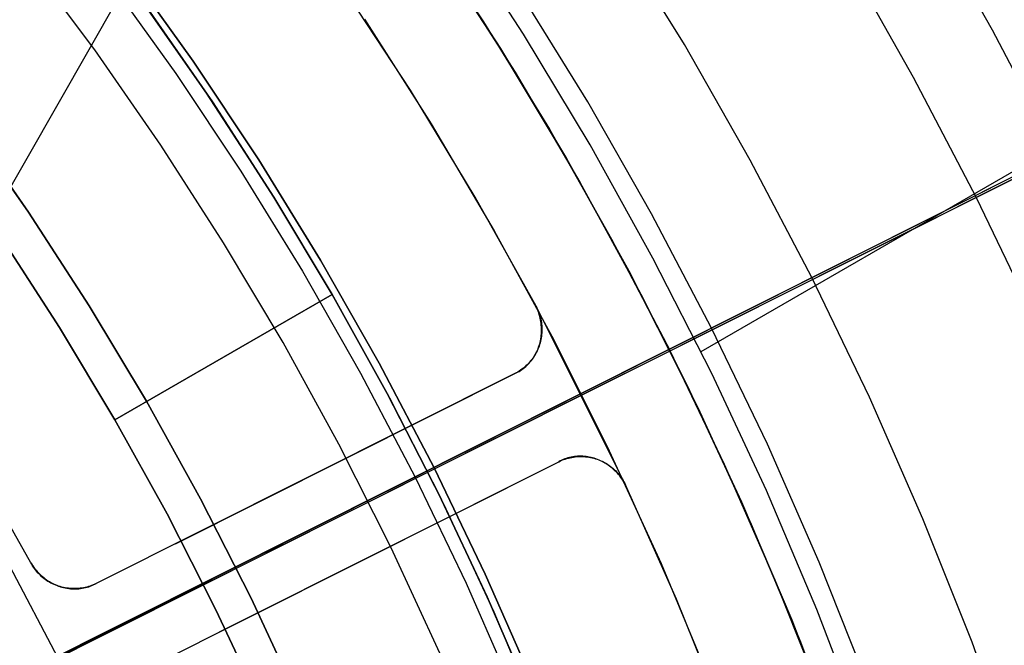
# Model space of a CAD drawing. Header units: millimetres. Extents: x 10871 to 12032, y -2698 to -1680.
# Tile 153 of 183: x 11505 to 11525, y -2020 to -2007. Entities that reach past the tile are written whole.
import ezdxf

# ---------------------------------------------------------------- set-up
doc = ezdxf.new("R2010")
doc.units = ezdxf.units.MM
for name, color, linetype in [('1', 7, 'Continuous'), ('color', 7, 'Continuous'), ('luz', 7, 'Continuous')]:
    doc.layers.add(name, color=color, linetype=linetype)

msp = doc.modelspace()

# ---------------------------------------------------------------- linework, layer by layer
at = {"layer": '1', "color": 7, "true_color": 0xffffff}
for p, q in [((11496.386, -2025.525, 34.804), (11510.391, -2001.011, 34.804)), ((11515.461, -2007.271, 65.998), (11514.031, -2005.069, 65.998)), ((11515.461, -2007.271, 65.998), (11514.031, -2005.069, 65.998)), ((11518.725, -2007.486, 69.704), (11517.311, -2005.191, 69.704)), ((11518.725, -2007.486, 69.704), (11517.311, -2005.191, 69.704)), ((11513.571, -2005.379, 46.606), (11514.99, -2007.566, 46.606)), ((11514.99, -2007.566, 34.804), (11513.571, -2005.379, 34.804)), ((11513.571, -2005.379, 46.606), (11514.99, -2007.566, 46.606)), ((11514.99, -2007.566, 40.705), (11513.571, -2005.379, 40.705)), ((11514.99, -2007.566, 34.804), (11513.571, -2005.379, 34.804)), ((11506.752, -2007.59, 44.653), (11505.343, -2005.702, 44.653)), ((11506.752, -2007.59, 44.653), (11505.343, -2005.702, 44.653)), ((11506.752, -2007.59, 44.653), (11505.343, -2005.702, 44.653)), ((11508.752, -2007.824, 46.153), (11507.355, -2005.874, 46.153)), ((11507.355, -2005.874, 53.153), (11508.752, -2007.824, 53.153)), ((11508.752, -2007.824, 46.153), (11507.355, -2005.874, 46.153)), ((11508.752, -2007.824, 49.653), (11507.355, -2005.874, 49.653)), ((11508.752, -2007.824, 53.153), (11507.355, -2005.874, 53.153)), ((11507.008, -2006.131, 138.188), (11508.397, -2008.07, 138.188)), ((11509.01, -2008.454, 42.804), (11507.626, -2006.475, 42.804)), ((11509.01, -2008.454, 42.804), (11507.626, -2006.475, 42.804)), ((11509.01, -2008.454, 51.854), (11507.626, -2006.475, 51.854)), ((11516.763, -2008.649, 71.704), (11515.39, -2006.421, 71.704)), ((11516.763, -2008.649, 71.704), (11515.39, -2006.421, 71.704)), ((11509.141, -2008.648, 60.904), (11507.829, -2006.757, 60.904)), ((11509.14, -2008.648, 59.909), (11507.829, -2006.757, 59.909)), ((11507.829, -2006.757, 60.904), (11509.141, -2008.648, 60.904)), ((11509.141, -2008.648, 60.406), (11507.829, -2006.757, 60.406)), ((11507.829, -2006.757, 59.909), (11509.14, -2008.648, 59.909)), ((11516.814, -2009.522, 65.998), (11515.461, -2007.271, 65.998)), ((11516.814, -2009.522, 65.998), (11515.461, -2007.271, 65.998)), ((11520.06, -2009.828, 69.704), (11518.725, -2007.486, 69.704)), ((11520.06, -2009.828, 69.704), (11518.725, -2007.486, 69.704)), ((11508.094, -2009.526, 44.653), (11506.752, -2007.59, 44.653)), ((11508.094, -2009.526, 44.653), (11506.752, -2007.59, 44.653)), ((11508.094, -2009.526, 44.653), (11506.752, -2007.59, 44.653)), ((11514.99, -2007.566, 46.606), (11516.333, -2009.8, 46.606)), ((11516.333, -2009.8, 34.804), (11514.99, -2007.566, 34.804)), ((11514.99, -2007.566, 46.606), (11516.333, -2009.8, 46.606)), ((11516.333, -2009.8, 40.705), (11514.99, -2007.566, 40.705)), ((11516.333, -2009.8, 34.804), (11514.99, -2007.566, 34.804)), ((11510.081, -2009.822, 46.153), (11508.752, -2007.824, 46.153)), ((11508.752, -2007.824, 53.153), (11510.081, -2009.822, 53.153)), ((11510.081, -2009.822, 46.153), (11508.752, -2007.824, 46.153)), ((11510.081, -2009.822, 49.653), (11508.752, -2007.824, 49.653)), ((11510.081, -2009.822, 53.153), (11508.752, -2007.824, 53.153)), ((11508.397, -2008.07, 138.188), (11509.717, -2010.055, 138.188)), ((11519.063, -2013.718, 65.998), (11528.426, -2008.313, 65.998)), ((11510.326, -2010.48, 42.804), (11509.01, -2008.454, 42.804)), ((11510.326, -2010.48, 42.804), (11509.01, -2008.454, 42.804)), ((11510.326, -2010.48, 51.854), (11509.01, -2008.454, 51.854)), ((11510.389, -2010.581, 59.909), (11509.14, -2008.648, 59.909)), ((11509.14, -2008.648, 59.909), (11510.389, -2010.581, 59.909)), ((11510.389, -2010.581, 60.904), (11509.141, -2008.648, 60.904)), ((11509.141, -2008.648, 60.904), (11510.389, -2010.581, 60.904)), ((11510.389, -2010.581, 60.406), (11509.141, -2008.648, 60.406)), ((11518.059, -2010.923, 71.704), (11516.763, -2008.649, 71.704)), ((11518.059, -2010.923, 71.704), (11516.763, -2008.649, 71.704)), ((11505.404, -2010.885, 76.403), (11504.105, -2009.03, 76.403)), ((11504.105, -2009.03, 76.403), (11505.404, -2010.885, 76.403)), ((11509.369, -2011.507, 44.653), (11508.094, -2009.526, 44.653)), ((11509.369, -2011.507, 44.653), (11508.094, -2009.526, 44.653)), ((11509.369, -2011.507, 44.653), (11508.094, -2009.526, 44.653)), ((11518.087, -2011.819, 65.998), (11516.814, -2009.522, 65.998)), ((11518.087, -2011.819, 65.998), (11516.814, -2009.522, 65.998)), ((11511.339, -2011.864, 46.153), (11510.081, -2009.822, 46.153)), ((11510.081, -2009.822, 53.153), (11511.339, -2011.864, 53.153)), ((11511.339, -2011.864, 46.153), (11510.081, -2009.822, 46.153)), ((11511.339, -2011.864, 49.653), (11510.081, -2009.822, 49.653)), ((11511.339, -2011.864, 53.153), (11510.081, -2009.822, 53.153)), ((11516.333, -2009.8, 46.606), (11517.597, -2012.08, 46.606)), ((11517.597, -2012.08, 34.804), (11516.333, -2009.8, 34.804)), ((11516.333, -2009.8, 46.606), (11517.597, -2012.08, 46.606)), ((11517.597, -2012.08, 40.705), (11516.333, -2009.8, 40.705)), ((11517.597, -2012.08, 34.804), (11516.333, -2009.8, 34.804)), ((11521.312, -2012.215, 69.704), (11520.06, -2009.828, 69.704)), ((11521.312, -2012.215, 69.704), (11520.06, -2009.828, 69.704)), ((11509.717, -2010.055, 138.188), (11510.968, -2012.085, 138.188)), ((11511.57, -2012.55, 42.804), (11510.326, -2010.48, 42.804)), ((11511.57, -2012.55, 42.804), (11510.326, -2010.48, 42.804)), ((11511.57, -2012.55, 51.854), (11510.326, -2010.48, 51.854)), ((11511.572, -2012.555, 60.904), (11510.389, -2010.581, 60.904)), ((11511.572, -2012.555, 59.909), (11510.389, -2010.581, 59.909)), ((11510.389, -2010.581, 60.904), (11511.572, -2012.555, 60.904)), ((11511.572, -2012.555, 60.406), (11510.389, -2010.581, 60.406)), ((11510.389, -2010.581, 59.909), (11511.572, -2012.555, 59.909)), ((11506.637, -2012.785, 76.403), (11505.404, -2010.885, 76.403)), ((11505.404, -2010.885, 76.403), (11506.637, -2012.785, 76.403)), ((11519.275, -2013.24, 71.704), (11518.059, -2010.923, 71.704)), ((11519.275, -2013.24, 71.704), (11518.059, -2010.923, 71.704)), ((11504.849, -2011.395, 65.998), (11506.036, -2013.229, 65.998)), ((11506.036, -2013.229, 65.998), (11504.849, -2011.395, 65.998)), ((11510.575, -2013.532, 44.653), (11509.369, -2011.507, 44.653)), ((11510.575, -2013.532, 44.653), (11509.369, -2011.507, 44.653)), ((11510.575, -2013.532, 44.653), (11509.369, -2011.507, 44.653)), ((11512.527, -2013.949, 46.153), (11511.339, -2011.864, 46.153)), ((11511.339, -2011.864, 53.153), (11512.527, -2013.949, 53.153)), ((11512.527, -2013.949, 46.153), (11511.339, -2011.864, 46.153)), ((11512.527, -2013.949, 49.653), (11511.339, -2011.864, 49.653)), ((11512.527, -2013.949, 53.153), (11511.339, -2011.864, 53.153)), ((11519.28, -2014.158, 65.998), (11518.087, -2011.819, 65.998)), ((11519.28, -2014.158, 65.998), (11518.087, -2011.819, 65.998)), ((11510.968, -2012.085, 138.188), (11512.148, -2014.156, 138.188)), ((11517.597, -2012.08, 46.606), (11518.781, -2014.402, 46.606)), ((11518.781, -2014.402, 34.804), (11517.597, -2012.08, 34.804)), ((11517.597, -2012.08, 46.606), (11518.781, -2014.402, 46.606)), ((11518.781, -2014.402, 40.705), (11517.597, -2012.08, 40.705)), ((11518.781, -2014.402, 34.804), (11517.597, -2012.08, 34.804)), ((11522.482, -2014.644, 69.704), (11521.312, -2012.215, 69.704)), ((11522.482, -2014.644, 69.704), (11521.312, -2012.215, 69.704)), ((11507.16, -2015.102, 65.998), (11511.572, -2012.555, 60.904)), ((11511.572, -2012.555, 60.904), (11507.16, -2015.102, 65.998)), ((11512.741, -2014.663, 42.804), (11511.57, -2012.55, 42.804)), ((11512.741, -2014.663, 42.804), (11511.57, -2012.55, 42.804)), ((11512.741, -2014.663, 51.854), (11511.57, -2012.55, 51.854)), ((11512.689, -2014.566, 60.904), (11511.572, -2012.555, 60.904)), ((11511.572, -2012.555, 60.904), (11511.572, -2012.555, 59.909)), ((11512.689, -2014.566, 59.909), (11511.572, -2012.555, 59.909)), ((11511.572, -2012.555, 60.904), (11512.689, -2014.566, 60.904)), ((11511.572, -2012.555, 59.909), (11511.572, -2012.555, 60.904)), ((11512.689, -2014.566, 60.406), (11511.572, -2012.555, 60.406)), ((11511.572, -2012.555, 59.909), (11511.572, -2012.555, 60.904)), ((11511.572, -2012.555, 59.909), (11512.689, -2014.566, 59.909)), ((11507.803, -2014.726, 76.403), (11506.637, -2012.785, 76.403)), ((11506.637, -2012.785, 76.403), (11507.803, -2014.726, 76.403)), ((11506.036, -2013.229, 65.998), (11507.16, -2015.102, 65.998)), ((11507.16, -2015.102, 65.998), (11506.036, -2013.229, 65.998)), ((11520.41, -2015.598, 71.704), (11519.275, -2013.24, 71.704)), ((11520.41, -2015.598, 71.704), (11519.275, -2013.24, 71.704)), ((11511.709, -2015.597, 44.653), (11510.575, -2013.532, 44.653)), ((11511.709, -2015.597, 44.653), (11510.575, -2013.532, 44.653)), ((11511.709, -2015.597, 44.653), (11510.575, -2013.532, 44.653)), ((11513.642, -2016.074, 46.153), (11512.527, -2013.949, 46.153)), ((11512.527, -2013.949, 53.153), (11513.642, -2016.074, 53.153)), ((11513.642, -2016.074, 46.153), (11512.527, -2013.949, 46.153)), ((11513.642, -2016.074, 49.653), (11512.527, -2013.949, 49.653)), ((11513.642, -2016.074, 53.153), (11512.527, -2013.949, 53.153)), ((11512.148, -2014.156, 138.188), (11513.256, -2016.268, 138.188)), ((11520.391, -2016.538, 65.998), (11519.28, -2014.158, 65.998)), ((11520.391, -2016.538, 65.998), (11519.28, -2014.158, 65.998)), ((11518.781, -2014.402, 46.606), (11519.884, -2016.764, 46.606)), ((11519.884, -2016.764, 34.804), (11518.781, -2014.402, 34.804)), ((11518.781, -2014.402, 46.606), (11519.884, -2016.764, 46.606)), ((11519.884, -2016.764, 40.705), (11518.781, -2014.402, 40.705)), ((11519.884, -2016.764, 34.804), (11518.781, -2014.402, 34.804)), ((11508.901, -2016.706, 76.403), (11507.803, -2014.726, 76.403)), ((11507.803, -2014.726, 76.403), (11508.901, -2016.706, 76.403)), ((11513.739, -2016.612, 60.904), (11512.689, -2014.566, 60.904)), ((11513.739, -2016.613, 59.909), (11512.689, -2014.566, 59.909)), ((11512.689, -2014.566, 60.904), (11513.739, -2016.612, 60.904)), ((11513.739, -2016.612, 60.406), (11512.689, -2014.566, 60.406)), ((11512.689, -2014.566, 59.909), (11513.739, -2016.613, 59.909)), ((11513.839, -2016.815, 42.804), (11512.741, -2014.663, 42.804)), ((11513.839, -2016.815, 42.804), (11512.741, -2014.663, 42.804)), ((11513.839, -2016.815, 51.854), (11512.741, -2014.663, 51.854)), ((11523.567, -2017.112, 69.704), (11522.482, -2014.644, 69.704)), ((11523.567, -2017.112, 69.704), (11522.482, -2014.644, 69.704)), ((11507.16, -2015.102, 65.998), (11508.22, -2017.011, 65.998)), ((11508.22, -2017.011, 65.998), (11507.16, -2015.102, 65.998)), ((11512.772, -2017.7, 44.653), (11511.709, -2015.597, 44.653)), ((11512.772, -2017.7, 44.653), (11511.709, -2015.597, 44.653)), ((11512.772, -2017.7, 44.653), (11511.709, -2015.597, 44.653)), ((11521.464, -2017.993, 71.704), (11520.41, -2015.598, 71.704)), ((11521.464, -2017.993, 71.704), (11520.41, -2015.598, 71.704)), ((11514.683, -2018.235, 46.153), (11513.642, -2016.074, 46.153)), ((11513.642, -2016.074, 53.153), (11514.683, -2018.235, 53.153)), ((11514.683, -2018.235, 46.153), (11513.642, -2016.074, 46.153)), ((11514.683, -2018.235, 49.653), (11513.642, -2016.074, 49.653)), ((11514.683, -2018.235, 53.153), (11513.642, -2016.074, 53.153)), ((11513.256, -2016.268, 138.188), (11514.291, -2018.416, 138.188)), ((11521.418, -2018.954, 65.998), (11520.391, -2016.538, 65.998)), ((11521.418, -2018.954, 65.998), (11520.391, -2016.538, 65.998)), ((11509.929, -2018.723, 76.403), (11508.901, -2016.706, 76.403)), ((11508.901, -2016.706, 76.403), (11509.929, -2018.723, 76.403)), ((11514.721, -2018.693, 60.904), (11513.739, -2016.612, 60.904)), ((11513.739, -2016.612, 60.904), (11514.721, -2018.693, 60.904)), ((11514.721, -2018.693, 60.406), (11513.739, -2016.612, 60.406)), ((11514.72, -2018.693, 59.909), (11513.739, -2016.613, 59.909)), ((11513.739, -2016.613, 59.909), (11514.72, -2018.693, 59.909)), ((11514.86, -2019.004, 42.804), (11513.839, -2016.815, 42.804)), ((11514.86, -2019.004, 42.804), (11513.839, -2016.815, 42.804)), ((11514.86, -2019.004, 51.854), (11513.839, -2016.815, 51.854)), ((11519.884, -2016.764, 46.606), (11520.904, -2019.163, 46.606)), ((11520.904, -2019.163, 34.804), (11519.884, -2016.764, 34.804)), ((11519.884, -2016.764, 46.606), (11520.904, -2019.163, 46.606)), ((11520.904, -2019.163, 40.705), (11519.884, -2016.764, 40.705)), ((11520.904, -2019.163, 34.804), (11519.884, -2016.764, 34.804)), ((11508.22, -2017.011, 65.998), (11509.214, -2018.955, 65.998)), ((11509.214, -2018.955, 65.998), (11508.22, -2017.011, 65.998)), ((11524.566, -2019.615, 69.704), (11523.567, -2017.112, 69.704)), ((11524.566, -2019.615, 69.704), (11523.567, -2017.112, 69.704)), ((11513.761, -2019.838, 44.653), (11512.772, -2017.7, 44.653)), ((11513.761, -2019.838, 44.653), (11512.772, -2017.7, 44.653)), ((11513.761, -2019.838, 44.653), (11512.772, -2017.7, 44.653)), ((11522.434, -2020.424, 71.704), (11521.464, -2017.993, 71.704)), ((11522.434, -2020.424, 71.704), (11521.464, -2017.993, 71.704)), ((11515.649, -2020.431, 46.153), (11514.683, -2018.235, 46.153)), ((11514.683, -2018.235, 53.153), (11515.649, -2020.431, 53.153)), ((11515.649, -2020.431, 46.153), (11514.683, -2018.235, 46.153)), ((11515.649, -2020.431, 49.653), (11514.683, -2018.235, 49.653)), ((11515.649, -2020.431, 53.153), (11514.683, -2018.235, 53.153)), ((11514.291, -2018.416, 138.188), (11515.251, -2020.598, 138.188)), ((11510.887, -2020.775, 76.403), (11509.929, -2018.723, 76.403)), ((11509.929, -2018.723, 76.403), (11510.887, -2020.775, 76.403)), ((11515.632, -2020.805, 59.909), (11514.72, -2018.693, 59.909)), ((11514.72, -2018.693, 59.909), (11515.632, -2020.805, 59.909)), ((11515.633, -2020.804, 60.904), (11514.721, -2018.693, 60.904)), ((11514.721, -2018.693, 60.904), (11515.633, -2020.804, 60.904)), ((11515.633, -2020.804, 60.406), (11514.721, -2018.693, 60.406)), ((11509.214, -2018.955, 65.998), (11510.142, -2020.932, 65.998)), ((11510.142, -2020.932, 65.998), (11509.214, -2018.955, 65.998)), ((11515.805, -2021.227, 42.804), (11514.86, -2019.004, 42.804)), ((11515.805, -2021.227, 42.804), (11514.86, -2019.004, 42.804)), ((11515.805, -2021.227, 51.854), (11514.86, -2019.004, 51.854)), ((11522.361, -2021.405, 65.998), (11521.418, -2018.954, 65.998)), ((11522.361, -2021.405, 65.998), (11521.418, -2018.954, 65.998)), ((11520.904, -2019.163, 46.606), (11521.84, -2021.596, 46.606)), ((11521.84, -2021.596, 34.804), (11520.904, -2019.163, 34.804)), ((11520.904, -2019.163, 46.606), (11521.84, -2021.596, 46.606)), ((11521.84, -2021.596, 40.705), (11520.904, -2019.163, 40.705)), ((11521.84, -2021.596, 34.804), (11520.904, -2019.163, 34.804)), ((11525.478, -2022.152, 69.704), (11524.566, -2019.615, 69.704)), ((11525.478, -2022.152, 69.704), (11524.566, -2019.615, 69.704))]:
    msp.add_line(p, q, dxfattribs=at)
at = {"layer": 'color', "color": 254, "true_color": 0xcad1ee}
for p, q in [((11518.434, -2013.701, 13.749), (11587.624, -1979.026, -19.237)), ((11584.591, -1980.546, -19.966), (11506, -2019.933, 17.504)), ((11523.546, -2004.671, 9.992), (11524.975, -2007.187, 9.992)), ((11513.234, -2004.884, 13.749), (11514.646, -2007.021, 13.749)), ((11513.895, -2005.864, 34.804), (11515.288, -2008.047, 34.804)), ((11513.895, -2005.864, 24.276), (11515.288, -2008.047, 24.276)), ((11522.019, -2005.754, 8.613), (11523.374, -2008.149, 8.613)), ((11513.161, -2008.413, 14.602), (11511.773, -2006.29, 14.602)), ((11512.228, -2006.969, 34.804), (11513.584, -2009.093, 34.804)), ((11512.228, -2006.969, 24.703), (11513.584, -2009.093, 24.703)), ((11514.646, -2007.021, 13.749), (11515.985, -2009.204, 13.749)), ((11524.975, -2007.187, 9.992), (11526.316, -2009.751, 9.992)), ((11515.288, -2008.047, 34.804), (11516.605, -2010.276, 34.804)), ((11515.288, -2008.047, 24.276), (11516.605, -2010.276, 24.276)), ((11523.374, -2008.149, 8.613), (11524.648, -2010.587, 8.613)), ((11514.475, -2010.583, 14.602), (11513.161, -2008.413, 14.602)), ((11513.584, -2009.093, 34.804), (11514.866, -2011.263, 34.804)), ((11513.584, -2009.093, 24.703), (11514.866, -2011.263, 24.703)), ((11515.985, -2009.204, 13.749), (11517.248, -2011.432, 13.749)), ((11516.605, -2010.276, 34.804), (11517.844, -2012.549, 34.804)), ((11516.605, -2010.276, 24.276), (11517.844, -2012.549, 24.276)), ((11515.713, -2012.797, 14.602), (11514.475, -2010.583, 14.602)), ((11524.648, -2010.587, 8.613), (11525.839, -2013.067, 8.613)), ((11514.866, -2011.263, 34.804), (11516.072, -2013.476, 34.804)), ((11514.866, -2011.263, 24.703), (11516.072, -2013.476, 24.703)), ((11517.248, -2011.432, 13.749), (11518.434, -2013.701, 13.749)), ((11517.844, -2012.549, 34.804), (11519.004, -2014.864, 34.804)), ((11517.844, -2012.549, 24.276), (11519.004, -2014.864, 24.276)), ((11517.53, -2016.423, 21.604), (11515.713, -2012.797, 21.604)), ((11515.713, -2012.797, 21.604), (11515.729, -2012.828, 21.604)), ((11515.713, -2012.797, 21.604), (11515.713, -2012.797, 14.602)), ((11515.728, -2012.83, 14.603), (11515.713, -2012.797, 14.602)), ((11515.713, -2012.797, 18.103), (11515.729, -2012.828, 18.103)), ((11515.725, -2012.822, 21.604), (11515.725, -2012.822, 14.602)), ((11515.742, -2012.863, 14.604), (11515.728, -2012.83, 14.603)), ((11515.729, -2012.828, 21.604), (11515.743, -2012.859, 21.604)), ((11515.729, -2012.828, 18.103), (11515.743, -2012.859, 18.103)), ((11515.755, -2012.897, 14.606), (11515.742, -2012.863, 14.604)), ((11515.743, -2012.859, 21.604), (11515.757, -2012.891, 21.604)), ((11515.743, -2012.859, 18.103), (11515.757, -2012.891, 18.103)), ((11515.767, -2012.931, 14.608), (11515.755, -2012.897, 14.606)), ((11515.757, -2012.891, 21.604), (11515.77, -2012.924, 21.604)), ((11515.757, -2012.891, 18.103), (11515.77, -2012.924, 18.103)), ((11515.778, -2012.966, 14.611), (11515.767, -2012.931, 14.608)), ((11515.77, -2012.924, 21.604), (11515.781, -2012.957, 21.604)), ((11515.77, -2012.924, 18.103), (11515.781, -2012.957, 18.103)), ((11515.788, -2013.001, 14.614), (11515.778, -2012.966, 14.611)), ((11515.781, -2012.957, 21.604), (11515.791, -2012.99, 21.604)), ((11515.781, -2012.957, 18.103), (11515.791, -2012.99, 18.103)), ((11515.797, -2013.036, 14.618), (11515.788, -2013.001, 14.614)), ((11515.791, -2012.99, 21.604), (11515.801, -2013.023, 21.604)), ((11515.791, -2012.99, 18.103), (11515.801, -2013.023, 18.103)), ((11515.804, -2013.071, 14.622), (11515.797, -2013.036, 14.618)), ((11515.801, -2013.023, 21.604), (11515.809, -2013.057, 21.604)), ((11515.801, -2013.023, 18.103), (11515.809, -2013.057, 18.103)), ((11515.81, -2013.106, 14.627), (11515.804, -2013.071, 14.622)), ((11515.809, -2013.057, 21.604), (11515.815, -2013.091, 21.604)), ((11515.809, -2013.057, 18.103), (11515.815, -2013.091, 18.103)), ((11515.816, -2013.142, 14.632), (11515.81, -2013.106, 14.627)), ((11515.815, -2013.091, 21.604), (11515.821, -2013.126, 21.604)), ((11515.815, -2013.091, 18.103), (11515.821, -2013.126, 18.103)), ((11515.82, -2013.177, 14.638), (11515.816, -2013.142, 14.632)), ((11515.821, -2013.126, 21.604), (11515.825, -2013.16, 21.604)), ((11515.821, -2013.126, 18.103), (11515.825, -2013.16, 18.103)), ((11515.823, -2013.213, 14.644), (11515.82, -2013.177, 14.638)), ((11515.822, -2013.355, 14.672), (11515.824, -2013.32, 14.664)), ((11515.824, -2013.249, 14.65), (11515.823, -2013.213, 14.644)), ((11515.825, -2013.284, 14.657), (11515.824, -2013.249, 14.65)), ((11515.824, -2013.32, 14.664), (11515.825, -2013.284, 14.657)), ((11515.825, -2013.16, 21.604), (11515.829, -2013.195, 21.604)), ((11515.825, -2013.16, 18.103), (11515.829, -2013.195, 18.103)), ((11515.829, -2013.333, 21.604), (11515.827, -2013.368, 21.604)), ((11515.829, -2013.333, 18.103), (11515.827, -2013.368, 18.103)), ((11515.829, -2013.195, 21.604), (11515.831, -2013.229, 21.604)), ((11515.829, -2013.195, 18.103), (11515.831, -2013.229, 18.103)), ((11515.831, -2013.299, 21.604), (11515.829, -2013.333, 21.604)), ((11515.831, -2013.299, 18.103), (11515.829, -2013.333, 18.103)), ((11515.831, -2013.229, 21.604), (11515.831, -2013.264, 21.604)), ((11515.831, -2013.229, 18.103), (11515.831, -2013.264, 18.103)), ((11515.831, -2013.264, 21.604), (11515.831, -2013.299, 21.604)), ((11515.831, -2013.264, 18.103), (11515.831, -2013.299, 18.103)), ((11515.795, -2013.539, 21.604), (11515.785, -2013.572, 21.604)), ((11515.795, -2013.539, 18.103), (11515.785, -2013.572, 18.103)), ((11515.787, -2013.562, 14.727), (11515.796, -2013.529, 14.717)), ((11515.803, -2013.505, 21.604), (11515.795, -2013.539, 21.604)), ((11515.803, -2013.505, 18.103), (11515.795, -2013.539, 18.103)), ((11515.796, -2013.529, 14.717), (11515.803, -2013.495, 14.707)), ((11515.803, -2013.495, 14.707), (11515.81, -2013.46, 14.698)), ((11515.811, -2013.471, 21.604), (11515.803, -2013.505, 21.604)), ((11515.811, -2013.471, 18.103), (11515.803, -2013.505, 18.103)), ((11515.81, -2013.46, 14.698), (11515.815, -2013.425, 14.689)), ((11515.817, -2013.437, 21.604), (11515.811, -2013.471, 21.604)), ((11515.817, -2013.437, 18.103), (11515.811, -2013.471, 18.103)), ((11515.815, -2013.425, 14.689), (11515.819, -2013.39, 14.68)), ((11515.823, -2013.403, 21.604), (11515.817, -2013.437, 21.604)), ((11515.823, -2013.403, 18.103), (11515.817, -2013.437, 18.103)), ((11515.819, -2013.39, 14.68), (11515.822, -2013.355, 14.672)), ((11515.827, -2013.368, 21.604), (11515.823, -2013.403, 21.604)), ((11515.827, -2013.368, 18.103), (11515.823, -2013.403, 18.103)), ((11516.072, -2013.476, 34.804), (11517.201, -2015.729, 34.804)), ((11516.072, -2013.476, 24.703), (11517.201, -2015.729, 24.703)), ((11515.718, -2013.732, 21.604), (11515.702, -2013.763, 21.604)), ((11515.718, -2013.732, 18.103), (11515.702, -2013.763, 18.103)), ((11515.711, -2013.755, 14.794), (11515.726, -2013.724, 14.782)), ((11515.734, -2013.701, 21.604), (11515.718, -2013.732, 21.604)), ((11515.734, -2013.701, 18.103), (11515.718, -2013.732, 18.103)), ((11515.726, -2013.724, 14.782), (11515.74, -2013.693, 14.77)), ((11515.748, -2013.67, 21.604), (11515.734, -2013.701, 21.604)), ((11515.748, -2013.67, 18.103), (11515.734, -2013.701, 18.103)), ((11515.74, -2013.693, 14.77), (11515.754, -2013.661, 14.759)), ((11515.761, -2013.637, 21.604), (11515.748, -2013.67, 21.604)), ((11515.761, -2013.637, 18.103), (11515.748, -2013.67, 18.103)), ((11515.754, -2013.661, 14.759), (11515.766, -2013.629, 14.748)), ((11515.774, -2013.605, 21.604), (11515.761, -2013.637, 21.604)), ((11515.774, -2013.605, 18.103), (11515.761, -2013.637, 18.103)), ((11515.766, -2013.629, 14.748), (11515.777, -2013.596, 14.737)), ((11515.785, -2013.572, 21.604), (11515.774, -2013.605, 21.604)), ((11515.785, -2013.572, 18.103), (11515.774, -2013.605, 18.103)), ((11515.777, -2013.596, 14.737), (11515.787, -2013.562, 14.727)), ((11516.646, -2014.597, 34.804), (11518.434, -2013.701, 34.804)), ((11519.543, -2016.01, 13.749), (11518.434, -2013.701, 13.749)), ((11518.434, -2013.701, 34.804), (11518.434, -2013.701, 13.749)), ((11515.581, -2013.932, 21.604), (11515.557, -2013.958, 21.604)), ((11515.581, -2013.932, 18.103), (11515.557, -2013.958, 18.103)), ((11515.575, -2013.949, 14.883), (11515.597, -2013.924, 14.87)), ((11515.603, -2013.906, 21.604), (11515.581, -2013.932, 21.604)), ((11515.603, -2013.906, 18.103), (11515.581, -2013.932, 18.103)), ((11515.597, -2013.924, 14.87), (11515.619, -2013.897, 14.857)), ((11515.625, -2013.879, 21.604), (11515.603, -2013.906, 21.604)), ((11515.625, -2013.879, 18.103), (11515.603, -2013.906, 18.103)), ((11515.619, -2013.897, 14.857), (11515.639, -2013.87, 14.844)), ((11515.646, -2013.851, 21.604), (11515.625, -2013.879, 21.604)), ((11515.646, -2013.851, 18.103), (11515.625, -2013.879, 18.103)), ((11515.639, -2013.87, 14.844), (11515.659, -2013.842, 14.831)), ((11515.665, -2013.822, 21.604), (11515.646, -2013.851, 21.604)), ((11515.665, -2013.822, 18.103), (11515.646, -2013.851, 18.103)), ((11515.659, -2013.842, 14.831), (11515.677, -2013.814, 14.818)), ((11515.684, -2013.793, 21.604), (11515.665, -2013.822, 21.604)), ((11515.684, -2013.793, 18.103), (11515.665, -2013.822, 18.103)), ((11515.677, -2013.814, 14.818), (11515.694, -2013.785, 14.806)), ((11515.702, -2013.763, 21.604), (11515.684, -2013.793, 21.604)), ((11515.702, -2013.763, 18.103), (11515.684, -2013.793, 18.103)), ((11515.694, -2013.785, 14.806), (11515.711, -2013.755, 14.794)), ((11515.34, -2014.131, 21.604), (11515.31, -2014.148, 21.604)), ((11515.34, -2014.131, 18.103), (11515.31, -2014.148, 18.103)), ((11515.31, -2014.15, 15.023), (11515.339, -2014.134, 15.009)), ((11515.339, -2014.134, 15.009), (11515.368, -2014.118, 14.994)), ((11515.37, -2014.112, 21.604), (11515.34, -2014.131, 21.604)), ((11515.37, -2014.112, 18.103), (11515.34, -2014.131, 18.103)), ((11515.368, -2014.118, 14.994), (11515.397, -2014.1, 14.98)), ((11515.399, -2014.093, 21.604), (11515.37, -2014.112, 21.604)), ((11515.399, -2014.093, 18.103), (11515.37, -2014.112, 18.103)), ((11515.397, -2014.1, 14.98), (11515.425, -2014.082, 14.966)), ((11515.427, -2014.073, 21.604), (11515.399, -2014.093, 21.604)), ((11515.427, -2014.073, 18.103), (11515.399, -2014.093, 18.103)), ((11515.425, -2014.082, 14.966), (11515.452, -2014.062, 14.952)), ((11515.455, -2014.052, 21.604), (11515.427, -2014.073, 21.604)), ((11515.455, -2014.052, 18.103), (11515.427, -2014.073, 18.103)), ((11515.452, -2014.062, 14.952), (11515.478, -2014.041, 14.938)), ((11515.482, -2014.03, 21.604), (11515.455, -2014.052, 21.604)), ((11515.482, -2014.03, 18.103), (11515.455, -2014.052, 18.103)), ((11515.478, -2014.041, 14.938), (11515.503, -2014.02, 14.924)), ((11515.508, -2014.007, 21.604), (11515.482, -2014.03, 21.604)), ((11515.508, -2014.007, 18.103), (11515.482, -2014.03, 18.103)), ((11515.503, -2014.02, 14.924), (11515.528, -2013.997, 14.91)), ((11515.533, -2013.983, 21.604), (11515.508, -2014.007, 21.604)), ((11515.533, -2013.983, 18.103), (11515.508, -2014.007, 18.103)), ((11515.528, -2013.997, 14.91), (11515.552, -2013.973, 14.897)), ((11515.557, -2013.958, 21.604), (11515.533, -2013.983, 21.604)), ((11515.557, -2013.958, 18.103), (11515.533, -2013.983, 18.103)), ((11515.552, -2013.973, 14.897), (11515.575, -2013.949, 14.883)), ((11515.279, -2014.164, 21.604), (11506.783, -2018.422, 21.604)), ((11515.279, -2014.164, 15.037), (11506.783, -2018.422, 19.088)), ((11508.392, -2017.616, 18.32), (11515.279, -2014.164, 18.32)), ((11515.31, -2014.148, 21.604), (11515.279, -2014.164, 21.604)), ((11515.31, -2014.148, 18.103), (11515.279, -2014.164, 18.103)), ((11515.279, -2014.164, 15.037), (11515.31, -2014.15, 15.023)), ((11515.279, -2014.164, 21.604), (11515.279, -2014.164, 15.037)), ((11482.682, -2031.619, 21.604), (11516.646, -2014.597, 21.604)), ((11516.646, -2014.597, 34.804), (11516.646, -2014.597, 21.604)), ((11519.004, -2014.864, 34.804), (11520.084, -2017.217, 34.804)), ((11519.004, -2014.864, 24.276), (11520.084, -2017.217, 24.276)), ((11517.201, -2015.729, 34.804), (11518.252, -2018.019, 34.804)), ((11517.201, -2015.729, 24.703), (11518.252, -2018.019, 24.703)), ((11516.205, -2015.936, 15.023), (11516.176, -2015.952, 15.037)), ((11516.176, -2015.952, 21.604), (11516.207, -2015.937, 21.604)), ((11516.176, -2015.952, 18.103), (11516.207, -2015.937, 18.103)), ((11516.235, -2015.922, 15.009), (11516.205, -2015.936, 15.023)), ((11516.207, -2015.937, 21.604), (11516.239, -2015.923, 21.604)), ((11516.207, -2015.937, 18.103), (11516.239, -2015.923, 18.103)), ((11516.266, -2015.908, 14.994), (11516.235, -2015.922, 15.009)), ((11516.239, -2015.923, 21.604), (11516.271, -2015.91, 21.604)), ((11516.239, -2015.923, 18.103), (11516.271, -2015.91, 18.103)), ((11516.297, -2015.896, 14.98), (11516.266, -2015.908, 14.994)), ((11516.271, -2015.91, 21.604), (11516.304, -2015.898, 21.604)), ((11516.271, -2015.91, 18.103), (11516.304, -2015.898, 18.103)), ((11516.328, -2015.885, 14.966), (11516.297, -2015.896, 14.98)), ((11516.304, -2015.898, 21.604), (11516.337, -2015.888, 21.604)), ((11516.304, -2015.898, 18.103), (11516.337, -2015.888, 18.103)), ((11516.36, -2015.875, 14.952), (11516.328, -2015.885, 14.966)), ((11516.337, -2015.888, 21.604), (11516.37, -2015.879, 21.604)), ((11516.337, -2015.888, 18.103), (11516.37, -2015.879, 18.103)), ((11516.393, -2015.866, 14.938), (11516.36, -2015.875, 14.952)), ((11516.37, -2015.879, 21.604), (11516.404, -2015.87, 21.604)), ((11516.37, -2015.879, 18.103), (11516.404, -2015.87, 18.103)), ((11516.425, -2015.859, 14.924), (11516.393, -2015.866, 14.938)), ((11516.404, -2015.87, 21.604), (11516.438, -2015.863, 21.604)), ((11516.404, -2015.87, 18.103), (11516.438, -2015.863, 18.103)), ((11516.458, -2015.853, 14.91), (11516.425, -2015.859, 14.924)), ((11516.438, -2015.863, 21.604), (11516.472, -2015.857, 21.604)), ((11516.438, -2015.863, 18.103), (11516.472, -2015.857, 18.103)), ((11516.491, -2015.847, 14.897), (11516.458, -2015.853, 14.91)), ((11516.472, -2015.857, 21.604), (11516.507, -2015.853, 21.604)), ((11516.472, -2015.857, 18.103), (11516.507, -2015.853, 18.103)), ((11516.525, -2015.844, 14.883), (11516.491, -2015.847, 14.897)), ((11516.507, -2015.853, 21.604), (11516.541, -2015.849, 21.604)), ((11516.507, -2015.853, 18.103), (11516.541, -2015.849, 18.103)), ((11516.558, -2015.841, 14.87), (11516.525, -2015.844, 14.883)), ((11516.541, -2015.849, 21.604), (11516.576, -2015.847, 21.604)), ((11516.541, -2015.849, 18.103), (11516.576, -2015.847, 18.103)), ((11516.592, -2015.84, 14.857), (11516.558, -2015.841, 14.87)), ((11516.576, -2015.847, 21.604), (11516.611, -2015.846, 21.604)), ((11516.576, -2015.847, 18.103), (11516.611, -2015.846, 18.103)), ((11516.626, -2015.839, 14.844), (11516.592, -2015.84, 14.857)), ((11516.611, -2015.846, 21.604), (11516.646, -2015.846, 21.604)), ((11516.611, -2015.846, 18.103), (11516.646, -2015.846, 18.103)), ((11516.66, -2015.841, 14.831), (11516.626, -2015.839, 14.844)), ((11516.646, -2015.846, 21.604), (11516.68, -2015.848, 21.604)), ((11516.646, -2015.846, 18.103), (11516.68, -2015.848, 18.103)), ((11516.694, -2015.843, 14.818), (11516.66, -2015.841, 14.831)), ((11516.68, -2015.848, 21.604), (11516.715, -2015.85, 21.604)), ((11516.68, -2015.848, 18.103), (11516.715, -2015.85, 18.103)), ((11516.728, -2015.846, 14.806), (11516.694, -2015.843, 14.818)), ((11516.715, -2015.85, 21.604), (11516.749, -2015.854, 21.604)), ((11516.715, -2015.85, 18.103), (11516.749, -2015.854, 18.103)), ((11516.762, -2015.851, 14.794), (11516.728, -2015.846, 14.806)), ((11516.749, -2015.854, 21.604), (11516.784, -2015.859, 21.604)), ((11516.749, -2015.854, 18.103), (11516.784, -2015.859, 18.103)), ((11516.795, -2015.857, 14.782), (11516.762, -2015.851, 14.794)), ((11516.784, -2015.859, 21.604), (11516.818, -2015.865, 21.604)), ((11516.784, -2015.859, 18.103), (11516.818, -2015.865, 18.103)), ((11516.829, -2015.865, 14.77), (11516.795, -2015.857, 14.782)), ((11516.818, -2015.865, 21.604), (11516.852, -2015.872, 21.604)), ((11516.818, -2015.865, 18.103), (11516.852, -2015.872, 18.103)), ((11516.862, -2015.873, 14.759), (11516.829, -2015.865, 14.77)), ((11516.852, -2015.872, 21.604), (11516.886, -2015.881, 21.604)), ((11516.852, -2015.872, 18.103), (11516.886, -2015.881, 18.103)), ((11516.896, -2015.883, 14.748), (11516.862, -2015.873, 14.759)), ((11516.886, -2015.881, 21.604), (11516.919, -2015.891, 21.604)), ((11516.886, -2015.881, 18.103), (11516.919, -2015.891, 18.103)), ((11516.928, -2015.893, 14.737), (11516.896, -2015.883, 14.748)), ((11516.919, -2015.891, 21.604), (11516.952, -2015.901, 21.604)), ((11516.919, -2015.891, 18.103), (11516.952, -2015.901, 18.103)), ((11516.961, -2015.905, 14.727), (11516.928, -2015.893, 14.737)), ((11516.952, -2015.901, 21.604), (11516.985, -2015.913, 21.604)), ((11516.952, -2015.901, 18.103), (11516.985, -2015.913, 18.103)), ((11516.993, -2015.919, 14.717), (11516.961, -2015.905, 14.727)), ((11516.985, -2015.913, 21.604), (11517.017, -2015.926, 21.604)), ((11516.985, -2015.913, 18.103), (11517.017, -2015.926, 18.103)), ((11517.025, -2015.933, 14.707), (11516.993, -2015.919, 14.717)), ((11517.017, -2015.926, 21.604), (11517.049, -2015.941, 21.604)), ((11517.017, -2015.926, 18.103), (11517.049, -2015.941, 18.103)), ((11517.057, -2015.948, 14.698), (11517.025, -2015.933, 14.707)), ((11517.049, -2015.941, 21.604), (11517.08, -2015.956, 21.604)), ((11517.049, -2015.941, 18.103), (11517.08, -2015.956, 18.103)), ((11507.679, -2020.21, 21.604), (11516.176, -2015.952, 21.604)), ((11507.679, -2020.21, 19.088), (11516.176, -2015.952, 15.037)), ((11509.288, -2019.404, 18.32), (11516.176, -2015.952, 18.32)), ((11516.176, -2015.952, 15.037), (11516.176, -2015.952, 21.604)), ((11517.088, -2015.965, 14.689), (11517.057, -2015.948, 14.698)), ((11517.08, -2015.956, 21.604), (11517.11, -2015.972, 21.604)), ((11517.08, -2015.956, 18.103), (11517.11, -2015.972, 18.103)), ((11517.118, -2015.982, 14.68), (11517.088, -2015.965, 14.689)), ((11517.11, -2015.972, 21.604), (11517.141, -2015.99, 21.604)), ((11517.11, -2015.972, 18.103), (11517.141, -2015.99, 18.103)), ((11517.148, -2016.001, 14.672), (11517.118, -2015.982, 14.68)), ((11517.141, -2015.99, 21.604), (11517.17, -2016.008, 21.604)), ((11517.141, -2015.99, 18.103), (11517.17, -2016.008, 18.103)), ((11517.178, -2016.021, 14.664), (11517.148, -2016.001, 14.672)), ((11517.17, -2016.008, 21.604), (11517.199, -2016.028, 21.604)), ((11517.17, -2016.008, 18.103), (11517.199, -2016.028, 18.103)), ((11517.207, -2016.041, 14.657), (11517.178, -2016.021, 14.664)), ((11517.199, -2016.028, 21.604), (11517.227, -2016.048, 21.604)), ((11517.199, -2016.028, 18.103), (11517.227, -2016.048, 18.103)), ((11517.235, -2016.063, 14.65), (11517.207, -2016.041, 14.657)), ((11517.227, -2016.048, 21.604), (11517.254, -2016.07, 21.604)), ((11517.227, -2016.048, 18.103), (11517.254, -2016.07, 18.103)), ((11517.262, -2016.086, 14.644), (11517.235, -2016.063, 14.65)), ((11517.254, -2016.07, 21.604), (11517.281, -2016.092, 21.604)), ((11517.254, -2016.07, 18.103), (11517.281, -2016.092, 18.103)), ((11517.289, -2016.109, 14.638), (11517.262, -2016.086, 14.644)), ((11517.281, -2016.092, 21.604), (11517.307, -2016.115, 21.604)), ((11517.281, -2016.092, 18.103), (11517.307, -2016.115, 18.103)), ((11517.315, -2016.134, 14.632), (11517.289, -2016.109, 14.638)), ((11517.307, -2016.115, 21.604), (11517.332, -2016.14, 21.604)), ((11517.307, -2016.115, 18.103), (11517.332, -2016.14, 18.103)), ((11517.341, -2016.159, 14.627), (11517.315, -2016.134, 14.632)), ((11517.332, -2016.14, 21.604), (11517.356, -2016.165, 21.604)), ((11517.332, -2016.14, 18.103), (11517.356, -2016.165, 18.103)), ((11520.571, -2018.355, 13.749), (11519.543, -2016.01, 13.749)), ((11505.455, -2018.005, 21.604), (11504.417, -2016.165, 21.604)), ((11505.455, -2018.005, 19.504), (11504.417, -2016.165, 19.504)), ((11505.455, -2018.005, 20.554), (11504.417, -2016.165, 20.554)), ((11511.031, -2016.293, 17.062), (11511.031, -2016.293, 21.604)), ((11517.365, -2016.186, 14.622), (11517.341, -2016.159, 14.627)), ((11517.356, -2016.165, 21.604), (11517.379, -2016.19, 21.604)), ((11517.356, -2016.165, 18.103), (11517.379, -2016.19, 18.103)), ((11517.389, -2016.213, 14.618), (11517.365, -2016.186, 14.622)), ((11517.379, -2016.19, 21.604), (11517.401, -2016.217, 21.604)), ((11517.379, -2016.19, 18.103), (11517.401, -2016.217, 18.103)), ((11517.412, -2016.241, 14.614), (11517.389, -2016.213, 14.618)), ((11517.401, -2016.217, 21.604), (11517.423, -2016.244, 21.604)), ((11517.401, -2016.217, 18.103), (11517.423, -2016.244, 18.103)), ((11517.434, -2016.269, 14.611), (11517.412, -2016.241, 14.614)), ((11517.423, -2016.244, 21.604), (11517.443, -2016.273, 21.604)), ((11517.423, -2016.244, 18.103), (11517.443, -2016.273, 18.103)), ((11517.455, -2016.299, 14.608), (11517.434, -2016.269, 14.611)), ((11517.443, -2016.273, 21.604), (11517.462, -2016.301, 21.604)), ((11517.443, -2016.273, 18.103), (11517.462, -2016.301, 18.103)), ((11517.475, -2016.329, 14.606), (11517.455, -2016.299, 14.608)), ((11517.462, -2016.301, 21.604), (11517.481, -2016.331, 21.604)), ((11517.462, -2016.301, 18.103), (11517.481, -2016.331, 18.103)), ((11517.494, -2016.36, 14.604), (11517.475, -2016.329, 14.606)), ((11517.481, -2016.331, 21.604), (11517.498, -2016.361, 21.604)), ((11517.481, -2016.331, 18.103), (11517.498, -2016.361, 18.103)), ((11517.513, -2016.391, 14.603), (11517.494, -2016.36, 14.604)), ((11517.498, -2016.361, 21.604), (11517.514, -2016.392, 21.604)), ((11517.498, -2016.361, 18.103), (11517.514, -2016.392, 18.103)), ((11517.53, -2016.423, 14.602), (11517.513, -2016.391, 14.603)), ((11517.514, -2016.392, 21.604), (11517.53, -2016.423, 21.604)), ((11517.514, -2016.392, 18.103), (11517.53, -2016.423, 18.103)), ((11517.518, -2016.398, 21.604), (11517.518, -2016.398, 14.602)), ((11517.53, -2016.423, 14.602), (11517.53, -2016.423, 21.604)), ((11518.563, -2018.74, 14.602), (11517.53, -2016.423, 14.602)), ((11520.084, -2017.217, 34.804), (11521.081, -2019.606, 34.804)), ((11520.084, -2017.217, 24.276), (11521.081, -2019.606, 24.276)), ((11505.023, -2018.064, 17.504), (11506, -2019.933, 17.504)), ((11505.472, -2018.034, 21.604), (11505.455, -2018.005, 21.604)), ((11505.455, -2018.005, 21.604), (11505.455, -2018.005, 19.504)), ((11505.455, -2018.005, 19.504), (11505.474, -2018.036, 19.503)), ((11505.455, -2018.005, 20.346), (11505.472, -2018.034, 20.346)), ((11505.49, -2018.064, 21.604), (11505.472, -2018.034, 21.604)), ((11505.472, -2018.034, 20.346), (11505.49, -2018.064, 20.346)), ((11505.474, -2018.036, 19.503), (11505.495, -2018.066, 19.501)), ((11505.509, -2018.092, 21.604), (11505.49, -2018.064, 21.604)), ((11505.49, -2018.064, 20.346), (11505.509, -2018.092, 20.346)), ((11505.495, -2018.066, 19.501), (11505.516, -2018.096, 19.499)), ((11505.529, -2018.12, 21.604), (11505.509, -2018.092, 21.604)), ((11505.509, -2018.092, 20.346), (11505.529, -2018.12, 20.346)), ((11505.516, -2018.096, 19.499), (11505.538, -2018.125, 19.497)), ((11505.549, -2018.147, 21.604), (11505.529, -2018.12, 21.604)), ((11505.529, -2018.12, 20.346), (11505.549, -2018.147, 20.346)), ((11505.538, -2018.125, 19.497), (11505.561, -2018.153, 19.494)), ((11511.927, -2018.081, 21.604), (11511.927, -2018.081, 17.062)), ((11518.252, -2018.019, 34.804), (11519.223, -2020.345, 34.804)), ((11518.252, -2018.019, 24.703), (11519.223, -2020.345, 24.703)), ((11505.571, -2018.174, 21.604), (11505.549, -2018.147, 21.604)), ((11505.549, -2018.147, 20.346), (11505.571, -2018.174, 20.346)), ((11505.561, -2018.153, 19.494), (11505.584, -2018.181, 19.49)), ((11505.593, -2018.199, 21.604), (11505.571, -2018.174, 21.604)), ((11505.571, -2018.174, 20.346), (11505.593, -2018.199, 20.346)), ((11505.584, -2018.181, 19.49), (11505.609, -2018.207, 19.487)), ((11505.617, -2018.224, 21.604), (11505.593, -2018.199, 21.604)), ((11505.593, -2018.199, 20.346), (11505.617, -2018.224, 20.346)), ((11505.609, -2018.207, 19.487), (11505.634, -2018.233, 19.482)), ((11505.641, -2018.249, 21.604), (11505.617, -2018.224, 21.604)), ((11505.617, -2018.224, 20.346), (11505.641, -2018.249, 20.346)), ((11505.634, -2018.233, 19.482), (11505.661, -2018.258, 19.477)), ((11505.666, -2018.272, 21.604), (11505.641, -2018.249, 21.604)), ((11505.641, -2018.249, 20.346), (11505.666, -2018.272, 20.346)), ((11505.661, -2018.258, 19.477), (11505.688, -2018.282, 19.472)), ((11505.692, -2018.294, 21.604), (11505.666, -2018.272, 21.604)), ((11505.666, -2018.272, 20.346), (11505.692, -2018.294, 20.346)), ((11505.688, -2018.282, 19.472), (11505.715, -2018.305, 19.466)), ((11505.718, -2018.316, 21.604), (11505.692, -2018.294, 21.604)), ((11505.692, -2018.294, 20.346), (11505.718, -2018.316, 20.346)), ((11505.715, -2018.305, 19.466), (11505.744, -2018.327, 19.46)), ((11505.746, -2018.336, 21.604), (11505.718, -2018.316, 21.604)), ((11505.718, -2018.316, 20.346), (11505.746, -2018.336, 20.346)), ((11505.744, -2018.327, 19.46), (11505.773, -2018.348, 19.453)), ((11505.774, -2018.356, 21.604), (11505.746, -2018.336, 21.604)), ((11505.746, -2018.336, 20.346), (11505.774, -2018.356, 20.346)), ((11505.773, -2018.348, 19.453), (11505.802, -2018.368, 19.446)), ((11505.802, -2018.375, 21.604), (11505.774, -2018.356, 21.604)), ((11505.774, -2018.356, 20.346), (11505.802, -2018.375, 20.346)), ((11505.802, -2018.368, 19.446), (11505.833, -2018.387, 19.439)), ((11505.832, -2018.392, 21.604), (11505.802, -2018.375, 21.604)), ((11505.802, -2018.375, 20.346), (11505.832, -2018.392, 20.346)), ((11505.861, -2018.409, 21.604), (11505.832, -2018.392, 21.604)), ((11505.832, -2018.392, 20.346), (11505.861, -2018.409, 20.346)), ((11505.833, -2018.387, 19.439), (11505.863, -2018.405, 19.431)), ((11505.892, -2018.425, 21.604), (11505.861, -2018.409, 21.604)), ((11505.861, -2018.409, 20.346), (11505.892, -2018.425, 20.346)), ((11505.863, -2018.405, 19.431), (11505.895, -2018.422, 19.422)), ((11505.923, -2018.439, 21.604), (11505.892, -2018.425, 21.604)), ((11505.892, -2018.425, 20.346), (11505.923, -2018.439, 20.346)), ((11505.895, -2018.422, 19.422), (11505.926, -2018.438, 19.414)), ((11505.954, -2018.453, 21.604), (11505.923, -2018.439, 21.604)), ((11505.923, -2018.439, 20.346), (11505.954, -2018.453, 20.346)), ((11505.926, -2018.438, 19.414), (11505.958, -2018.452, 19.404)), ((11505.986, -2018.465, 21.604), (11505.954, -2018.453, 21.604)), ((11505.954, -2018.453, 20.346), (11505.986, -2018.465, 20.346)), ((11505.958, -2018.452, 19.404), (11505.991, -2018.466, 19.395)), ((11506.018, -2018.477, 21.604), (11505.986, -2018.465, 21.604)), ((11505.986, -2018.465, 20.346), (11506.018, -2018.477, 20.346)), ((11505.991, -2018.466, 19.395), (11506.024, -2018.478, 19.385)), ((11506.051, -2018.487, 21.604), (11506.018, -2018.477, 21.604)), ((11506.018, -2018.477, 20.346), (11506.051, -2018.487, 20.346)), ((11506.024, -2018.478, 19.385), (11506.057, -2018.489, 19.375)), ((11506.084, -2018.496, 21.604), (11506.051, -2018.487, 21.604)), ((11506.051, -2018.487, 20.346), (11506.084, -2018.496, 20.346)), ((11506.057, -2018.489, 19.375), (11506.091, -2018.499, 19.364)), ((11506.117, -2018.504, 21.604), (11506.084, -2018.496, 21.604)), ((11506.084, -2018.496, 20.346), (11506.117, -2018.504, 20.346)), ((11506.091, -2018.499, 19.364), (11506.124, -2018.508, 19.353)), ((11506.15, -2018.511, 21.604), (11506.117, -2018.504, 21.604)), ((11506.117, -2018.504, 20.346), (11506.15, -2018.511, 20.346)), ((11506.124, -2018.508, 19.353), (11506.158, -2018.515, 19.342)), ((11506.184, -2018.517, 21.604), (11506.15, -2018.511, 21.604)), ((11506.15, -2018.511, 20.346), (11506.184, -2018.517, 20.346)), ((11506.158, -2018.515, 19.342), (11506.192, -2018.521, 19.33)), ((11506.218, -2018.521, 21.604), (11506.184, -2018.517, 21.604)), ((11506.184, -2018.517, 20.346), (11506.218, -2018.521, 20.346)), ((11506.192, -2018.521, 19.33), (11506.226, -2018.526, 19.318)), ((11506.252, -2018.525, 21.604), (11506.218, -2018.521, 21.604)), ((11506.218, -2018.521, 20.346), (11506.252, -2018.525, 20.346)), ((11506.226, -2018.526, 19.318), (11506.261, -2018.53, 19.306)), ((11506.286, -2018.527, 21.604), (11506.252, -2018.525, 21.604)), ((11506.252, -2018.525, 20.346), (11506.286, -2018.527, 20.346)), ((11506.261, -2018.53, 19.306), (11506.295, -2018.533, 19.294)), ((11506.32, -2018.528, 21.604), (11506.286, -2018.527, 21.604)), ((11506.286, -2018.527, 20.346), (11506.32, -2018.528, 20.346)), ((11506.295, -2018.533, 19.294), (11506.329, -2018.534, 19.281)), ((11506.355, -2018.528, 21.604), (11506.32, -2018.528, 21.604)), ((11506.32, -2018.528, 20.346), (11506.355, -2018.528, 20.346)), ((11506.329, -2018.534, 19.281), (11506.363, -2018.534, 19.268)), ((11506.389, -2018.527, 21.604), (11506.355, -2018.528, 21.604)), ((11506.355, -2018.528, 20.346), (11506.389, -2018.527, 20.346)), ((11506.363, -2018.534, 19.268), (11506.397, -2018.533, 19.255)), ((11506.423, -2018.524, 21.604), (11506.389, -2018.527, 21.604)), ((11506.389, -2018.527, 20.346), (11506.423, -2018.524, 20.346)), ((11506.397, -2018.533, 19.255), (11506.431, -2018.53, 19.242)), ((11506.457, -2018.521, 21.604), (11506.423, -2018.524, 21.604)), ((11506.423, -2018.524, 20.346), (11506.457, -2018.521, 20.346)), ((11506.431, -2018.53, 19.242), (11506.465, -2018.526, 19.228)), ((11506.491, -2018.516, 21.604), (11506.457, -2018.521, 21.604)), ((11506.457, -2018.521, 20.346), (11506.491, -2018.516, 20.346)), ((11506.465, -2018.526, 19.228), (11506.498, -2018.521, 19.215)), ((11506.524, -2018.51, 21.604), (11506.491, -2018.516, 21.604)), ((11506.491, -2018.516, 20.346), (11506.524, -2018.51, 20.346)), ((11506.498, -2018.521, 19.215), (11506.531, -2018.515, 19.201)), ((11506.558, -2018.503, 21.604), (11506.524, -2018.51, 21.604)), ((11506.524, -2018.51, 20.346), (11506.558, -2018.503, 20.346)), ((11506.531, -2018.515, 19.201), (11506.564, -2018.508, 19.187)), ((11506.591, -2018.495, 21.604), (11506.558, -2018.503, 21.604)), ((11506.558, -2018.503, 20.346), (11506.591, -2018.495, 20.346)), ((11506.564, -2018.508, 19.187), (11506.597, -2018.499, 19.173)), ((11506.624, -2018.485, 21.604), (11506.591, -2018.495, 21.604)), ((11506.591, -2018.495, 20.346), (11506.624, -2018.485, 20.346)), ((11506.597, -2018.499, 19.173), (11506.629, -2018.489, 19.159)), ((11506.657, -2018.475, 21.604), (11506.624, -2018.485, 21.604)), ((11506.624, -2018.485, 20.346), (11506.657, -2018.475, 20.346)), ((11506.629, -2018.489, 19.159), (11506.661, -2018.478, 19.145)), ((11506.689, -2018.463, 21.604), (11506.657, -2018.475, 21.604)), ((11506.657, -2018.475, 20.346), (11506.689, -2018.463, 20.346)), ((11506.661, -2018.478, 19.145), (11506.692, -2018.466, 19.131)), ((11506.72, -2018.451, 21.604), (11506.689, -2018.463, 21.604)), ((11506.689, -2018.463, 20.346), (11506.72, -2018.451, 20.346)), ((11506.692, -2018.466, 19.131), (11506.723, -2018.452, 19.116)), ((11506.752, -2018.437, 21.604), (11506.72, -2018.451, 21.604)), ((11506.72, -2018.451, 20.346), (11506.752, -2018.437, 20.346)), ((11506.723, -2018.452, 19.116), (11506.753, -2018.438, 19.102)), ((11506.783, -2018.422, 21.604), (11506.752, -2018.437, 21.604)), ((11506.752, -2018.437, 20.346), (11506.783, -2018.422, 20.346)), ((11506.753, -2018.438, 19.102), (11506.783, -2018.422, 19.088)), ((11506.783, -2018.422, 19.088), (11506.783, -2018.422, 21.604)), ((11521.519, -2020.734, 13.749), (11520.571, -2018.355, 13.749)), ((11519.515, -2021.091, 14.602), (11518.563, -2018.74, 14.602)), ((11521.081, -2019.606, 34.804), (11521.996, -2022.028, 34.804)), ((11521.081, -2019.606, 24.276), (11521.996, -2022.028, 24.276))]:
    msp.add_line(p, q, dxfattribs=at)
at = {"layer": 'color'}
for p, q in [((11512.228, -2006.969, 34.804), (11513.584, -2009.093, 34.804)), ((11513.584, -2009.093, 34.804), (11514.866, -2011.263, 34.804)), ((11514.866, -2011.263, 34.804), (11516.072, -2013.476, 34.804)), ((11516.072, -2013.476, 34.804), (11517.201, -2015.729, 34.804)), ((11517.201, -2015.729, 34.804), (11518.252, -2018.019, 34.804)), ((11518.252, -2018.019, 34.804), (11519.223, -2020.345, 34.804))]:
    msp.add_line(p, q, dxfattribs=at)
at = {"layer": 'luz', "color": 254, "true_color": 0xcad1ee}
for p, q in [((11317.492, -2114.483, -39.746), (11585.276, -1980.126, -39.746)), ((11585.276, -1980.126, -41.246), (11317.492, -2114.483, -41.246))]:
    msp.add_line(p, q, dxfattribs=at)

doc.saveas('drawing.dxf')
